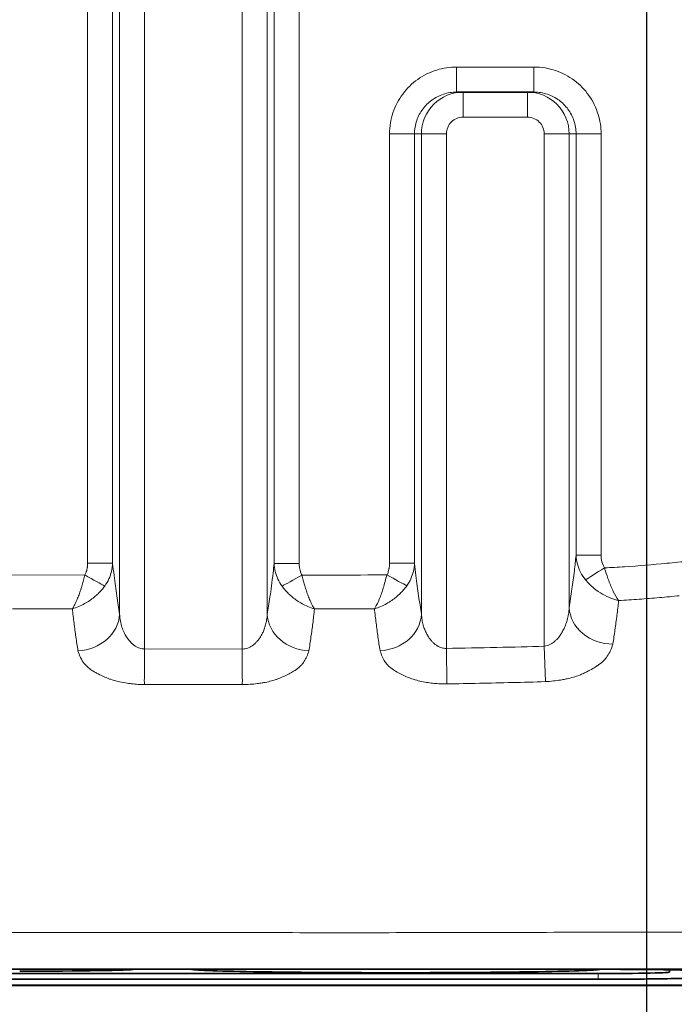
# Model space of a CAD drawing. Header units: millimetres. Extents: x 5 to 415, y 5 to 292.
# Tile 157 of 199: x 371 to 379, y 138 to 150. Entities that reach past the tile are written whole.
import ezdxf

# ---------------------------------------------------------------- set-up
doc = ezdxf.new("R2010")
doc.units = ezdxf.units.MM
doc.linetypes.add('CHAIN', pattern=[0.3543, 0.2362, -0.0295, 0.0591, -0.0295])
doc.linetypes.add('LONG_DASH_DOTTED', pattern=[0.3001, 0.2362, -0.0295, 0.0049, -0.0295])
for name, color, linetype, lineweight in [('Bemaßung (ISO)', 7, 'Continuous', 25), ('Mittelpunktmarkierung (ISO)', 7, 'LONG_DASH_DOTTED', 25), ('Sichtbar (ISO)', 7, 'Continuous', 35), ('Sichtbar schmal (ISO)', 7, 'Continuous', 18)]:
    doc.layers.add(name, color=color, linetype=linetype, lineweight=lineweight)
doc.styles.add('Notiztext (ISO)', font='isocpeur.ttf')
doc.dimstyles.new('Standard (ISO)', dxfattribs={"dimtxt": 3.5, "dimasz": 2.5, "dimexe": 2, "dimexo": 0, "dimgap": 0.762, "dimtad": 1, "dimtoh": 1, "dimdec": 8, "dimdsep": 46, "dimtxsty": 'Notiztext (ISO)', "dimcen": 0.09, "dimdle": 10, "dimclrd": 256, "dimclre": 256, "dimclrt": 256, "dimadec": 6, "dimazin": 2, "dimtfac": 0.514286, "dimtdec": 3, "dimtmove": 0, "dimatfit": 3, "dimfxl": 1, "dimtolj": 1, "dimlwd": -1, "dimlwe": -1, "dimarcsym": 0})

# ---------------------------------------------------------------- blocks, each defined once
blk = doc.blocks.new('*D10')
at = {"layer": 'Bemaßung (ISO)', "transparency": 16777216}
for p, q in [((283.693, 148.968), (283.693, 123.426)), ((378.693, 148.968), (378.693, 123.426)), ((286.193, 125.426), (376.193, 125.426))]:
    blk.add_line(p, q, dxfattribs=at)
for points in [[(286.193, 125.842), (286.193, 125.009), (283.693, 125.426)], [(376.193, 125.842), (376.193, 125.009), (378.693, 125.426)]]:
    blk.add_solid(points, dxfattribs=at)
at = {"layer": 'Defpoints', "color": 0, "transparency": 16777216}
for p in [(283.693, 148.968), (378.693, 148.968), (378.693, 125.426)]:
    blk.add_point(p, dxfattribs=at)
at = {"layer": 'Bemaßung (ISO)', "transparency": 16777216, "insert": (329.093, 129.688), "char_height": 3.5, "attachment_point": 1, "style": 'Notiztext (ISO)'}
blk.add_mtext('\\A1;95', dxfattribs=at)

msp = doc.modelspace()

# ---------------------------------------------------------------- linework, layer by layer
at = {"layer": 'Mittelpunktmarkierung (ISO)', "linetype": 'CHAIN', "ltscale": 9.257704}
msp.add_line((378.69253235, 157.299541), (378.69253235, 148.96824008), dxfattribs=at)
at = {"layer": 'Sichtbar (ISO)'}
for p, q in [((377.34698407, 149.30889054), (376.42184488, 149.30889054)), ((378.7753503, 139.25313387), (378.77544075, 139.25313966)), ((358.26780473, 138.80769203), (378.1172536, 138.80769203)), ((358.41749471, 138.75624853), (377.96758422, 138.75624854)), ((378.96753235, 138.7737046), (378.96753235, 138.80153128)), ((379.84253946, 138.61792121), (336.69253235, 138.61791885)), ((378.11727323, 138.68899759), (358.26777333, 138.68899759))]:
    msp.add_line(p, q, dxfattribs=at)
for centre, major_axis, ratio, start_param, end_param in [((371.19253235, 138.8094866), (-1.38, 0), 0.0174550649, 1.5709131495, 3.0670230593), ((377.96753207, 138.77370286), (-1.00000028, -0.00000086), 0.0174543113, 1.5708484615, 3.1416435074)]:
    msp.add_ellipse(centre, major_axis=major_axis, ratio=ratio, start_param=start_param, end_param=end_param, dxfattribs=at)
for points, knots in [([(373.24493411, 138.80769203), (373.25082381, 138.80534388), (373.26785297, 138.80300422), (373.33073249, 138.79780579), (373.38299873, 138.79496517), (373.57922965, 138.78722833), (373.76247911, 138.78263364), (374.21514828, 138.77499614), (374.48361914, 138.77194694), (375.06665449, 138.7678413), (375.38062404, 138.76677862), (376.0085084, 138.76678792), (376.32238222, 138.76785932), (376.90489598, 138.77198134), (377.1730228, 138.77503665), (377.62487315, 138.78268434), (377.80770396, 138.78728233), (378.00302434, 138.79501378), (378.05493666, 138.79784554), (378.11734369, 138.80302332), (378.13424547, 138.80535126), (378.1401195, 138.80768762)], [0.01063665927, 0.01063665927, 0.01063665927, 0.01063665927, 0.05103965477, 0.05103965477, 0.10196512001, 0.10196512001, 0.19578331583, 0.19578331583, 0.28915109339, 0.28915109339, 0.38224194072, 0.38224194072, 0.47532140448, 0.47532140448, 0.5686169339, 0.5686169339, 0.66232930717, 0.66232930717, 0.71302077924, 0.71302077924, 0.75317335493, 0.75317335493, 0.75317335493, 0.75317335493]), ([(378.1172536, 138.80769726), (378.25943886, 138.80768831), (378.40136206, 138.80722285), (378.66771117, 138.80549293), (378.79248489, 138.80422737), (379.03788987, 138.80056458), (379.12712092, 138.79826367), (379.22844764, 138.79475982), (379.26124, 138.7932088), (379.29459189, 138.79081717), (379.30307496, 138.79000878), (379.31165253, 138.78878745), (379.31382035, 138.788379), (379.31601214, 138.78776516), (379.31656604, 138.78756037), (379.317129, 138.78725303), (379.317272, 138.78715056), (379.31741917, 138.78699683), (379.317457, 138.78694558), (379.31752684, 138.7868109), (379.31752603, 138.78675496), (379.31752976, 138.78674121)], [-0.023413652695, -0.023413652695, -0.023413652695, -0.023413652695, -0.018839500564, -0.018839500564, -0.014271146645, -0.014271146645, -0.008449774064, -0.008449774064, -0.004266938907, -0.004266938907, -0.002175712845, -0.002175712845, -0.001130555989, -0.001130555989, -0.000608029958, -0.000608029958, -0.000346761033, -0.000346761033, -0.000216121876, -0.000216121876, -0.000003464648, -0.000003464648, -0.000003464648, -0.000003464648]), ([(379.31752205, 138.70994924), (379.31751906, 138.70993129), (379.31745041, 138.70975058), (379.31739546, 138.7096694), (379.31732697, 138.7095993), (379.31705862, 138.70938902), (379.31679587, 138.70924887), (379.31575794, 138.70882861), (379.31473311, 138.7085487), (379.31067448, 138.70771025), (379.30665697, 138.70715322), (379.29078879, 138.70549255), (379.27512183, 138.70439987), (379.21389569, 138.70120873), (379.15401899, 138.6991899), (378.96325116, 138.69470202), (378.83591983, 138.69305615), (378.64305524, 138.69104835), (378.54249814, 138.69029525), (378.33385419, 138.68927156), (378.22564219, 138.68900046), (378.11727323, 138.6890027)], [-0.14602476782, -0.14602476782, -0.14602476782, -0.14602476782, -0.1459092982, -0.1459092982, -0.14517873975, -0.14517873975, -0.14371767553, -0.14371767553, -0.1407955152, -0.1407955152, -0.13494985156, -0.13494985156, -0.1232523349, -0.1232523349, -0.09988359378, -0.09988359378, -0.06501873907, -0.06501873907, -0.03251424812, -0.03251424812, -0.0000035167, -0.0000035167, -0.0000035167, -0.0000035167]), ([(331.19253342, 138.61267006), (339.30086681, 138.61266948), (347.40920021, 138.61267296), (363.62586693, 138.61268002), (371.73420026, 138.61267461), (379.84253359, 138.61268686)], [-4.8650107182, -4.8650107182, -4.8650107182, -4.8650107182, -2.4325106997, -2.4325106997, -0.0000107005, -0.0000107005, -0.0000107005, -0.0000107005])]:
    msp.add_open_spline(points, degree=3, knots=knots, dxfattribs=at)
at = {"layer": 'Sichtbar schmal (ISO)'}
for p, q in [((372.68637056, 163.6242792), (372.68637056, 142.64242968)), ((373.85655724, 163.62427936), (373.85655705, 142.64170685)), ((372.38751186, 163.20860142), (372.38751212, 143.05832715)), ((374.1554157, 143.05666237), (374.15541594, 163.20860289)), ((372.00583868, 143.66896068), (372.00583926, 162.62695444)), ((372.30469681, 143.66896068), (372.30469681, 162.62695349)), ((374.23823099, 162.62695469), (374.23823099, 143.66687505)), ((374.53708937, 162.62695453), (374.53708945, 143.66687503)), ((377.34698408, 149.60889052), (376.42184486, 149.60889052)), ((376.42184486, 149.30889054), (376.42184486, 149.60889052)), ((377.34698408, 149.60889052), (377.34698408, 149.30889054)), ((376.5000851, 149.30889054), (376.5000851, 149.00889054)), ((377.26874384, 149.00889054), (377.26874384, 149.30889054)), ((377.26874384, 149.00889054), (376.5000851, 149.00889054)), ((375.61878911, 148.80889054), (375.61878917, 143.66907815)), ((375.61878911, 148.80889054), (375.9176474, 148.80889054)), ((376.00046267, 148.80889055), (375.9176474, 148.80889054)), ((375.9176474, 148.80889054), (375.9176474, 143.6690779)), ((376.29932113, 148.80889056), (376.00046267, 148.80889056)), ((376.00046267, 148.80889055), (376.0004627, 143.05868335)), ((376.29932113, 148.80889056), (376.29932113, 142.6493856)), ((377.76836622, 148.80889054), (377.46950793, 148.80889054)), ((377.46950834, 142.67575844), (377.46950793, 148.80889054)), ((377.76836621, 143.13488661), (377.76836622, 148.80889054)), ((377.85118154, 148.80889054), (377.76836622, 148.80889054)), ((377.85118149, 143.76719524), (377.85118154, 148.80889054)), ((377.85118154, 148.80889054), (378.15003967, 148.80889054)), ((378.15003402, 143.76719485), (378.15003967, 148.80889054)), ((378.15003402, 143.76719487), (377.85118149, 143.76719487)), ((372.30469681, 143.66896099), (372.00583868, 143.66896099)), ((374.53708945, 143.66687503), (374.238231, 143.66687503)), ((375.9176474, 143.66907815), (375.61878917, 143.66907815)), ((370.95851338, 143.52732349), (371.97158891, 143.52823202)), ((371.10784461, 143.122525), (371.82291903, 143.1232169)), ((373.85655705, 142.64170677), (372.68637056, 142.64242968)), ((376.30508395, 142.22356956), (376.29932114, 142.6493856)), ((377.4833821, 142.25107333), (377.46950788, 142.67575844)), ((372.6871883, 142.21621471), (373.85613115, 142.21551578)), ((378.11736108, 138.75644569), (378.11727321, 138.68901304))]:
    msp.add_line(p, q, dxfattribs=at)
for centre, major_axis, ratio, start_param, end_param in [((376.50000768, 148.80897057), (-0.04453523, -0.49793535), 0.9992378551, 3.2307078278, 4.8016838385), ((377.26883123, 148.80897423), (0.04747765, -0.49766022), 0.9992232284, 1.4755884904, 3.0465802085), ((376.50007351, 148.80890336), (-0.2007451, -0.00171771), 0.9961877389, 4.7038074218, 6.2746601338), ((377.26875546, 148.80890032), (-0.20074627, 0.00158345), 0.9962025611, 3.1494614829, 4.7203045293), ((378.35702333, 143.79069651), (-0.04476593, -0.26406989), 0.7652919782, 4.9297762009, 5.5733463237), ((378.19131219, 143.61281996), (-0.25419632, -0.15932428), 0.0003328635, 0.4647289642, 1.5707957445), ((371.97156377, 143.52819033), (-0.26256045, 0.14512756), 0.0001621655, 3.5694013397, 4.7123796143), ((374.57115576, 143.52650757), (-0.26243404, -0.1453555), 0.0012732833, 0.4277030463, 1.5708019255), ((375.58503213, 143.52926252), (-0.26326143, 0.14385205), 0.0003061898, 3.5669276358, 4.7124022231), ((378.26646359, 143.13488611), (-0.49434274, 0.07500167), 0.8638124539, 0.1738653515, 1.7502177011), ((371.88941477, 143.0583275), (0.49392539, 0.07770269), 0.8714008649, 4.5768233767, 6.1045753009), ((374.65351311, 143.05666255), (-0.49391547, 0.07776572), 0.8715734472, 0.178720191, 1.7069210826), ((375.50236538, 143.0586838), (0.4939195, 0.07774015), 0.8715011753, 4.581180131, 6.1045088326), ((376.70745637, 142.68623965), (-1.43912241, -0.02834206), 0.0208769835, 1.2828389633, 2.1284263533)]:
    msp.add_ellipse(centre, major_axis=major_axis, ratio=ratio, start_param=start_param, end_param=end_param, dxfattribs=at)
for points in [[(376.42184487, 149.60889052), (376.34027129, 149.60887076), (376.183259, 149.58660205), (375.94738149, 149.47076925), (375.76733528, 149.29472893), (375.64707784, 149.06609322), (375.61881061, 148.8982904), (375.61878911, 148.80889054)], [(378.15003967, 148.80889054), (378.15002039, 148.88820676), (378.1289686, 149.04180324), (378.01425943, 149.27746008), (377.83913908, 149.45750699), (377.61023931, 149.57925891), (377.43883348, 149.60886844), (377.34698408, 149.60889052)], [(374.72050589, 143.12117219), (374.95966424, 143.12128907), (375.19887055, 143.12190548), (375.43808098, 143.12349878)]]:
    msp.add_open_spline(points, degree=3, dxfattribs=at)
for points, knots in [([(375.9176474, 148.80889054), (375.91765741, 148.86331034), (375.93532052, 148.9695061), (376.00904799, 149.10929357), (376.1198479, 149.21911937), (376.26109955, 149.29175006), (376.36798398, 149.3088801), (376.42184488, 149.30889054)], [0, 0, 0, 0, 0.2080087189, 0.4034530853, 0.595151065, 0.794872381, 1, 1, 1, 1]), ([(377.34698407, 149.30889054), (377.40201429, 149.30888045), (377.50939943, 149.29127936), (377.65071291, 149.2177356), (377.76134967, 149.10742267), (377.83407723, 148.96749815), (377.85117124, 148.86193132), (377.85118154, 148.80889054)], [0, 0, 0, 0, 0.2095917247, 0.4065410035, 0.5987045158, 0.7972722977, 1, 1, 1, 1]), ([(377.85118147, 143.76719553), (377.84446517, 143.70203153), (377.83746658, 143.63987175), (377.83025034, 143.58014703), (377.82100745, 143.50364887), (377.81140748, 143.43114558), (377.80157981, 143.36098991), (377.79073664, 143.2835849), (377.77961628, 143.20903775), (377.7683662, 143.13488696)], [0.00000032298, 0.00000032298, 0.00000032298, 0.00000032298, 0.2707062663, 0.2707062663, 0.2707062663, 0.61743884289, 0.61743884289, 0.61743884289, 1, 1, 1, 1]), ([(377.85118151, 143.76719532), (377.85243708, 143.72999351), (377.85815436, 143.69298652), (377.86725472, 143.65872711), (377.87635511, 143.62446756), (377.88842047, 143.59290354), (377.9044069, 143.56150702), (377.92039334, 143.53011049), (377.94062911, 143.49902861), (377.96409893, 143.47035521)], [0.00000131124, 0.00000131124, 0.00000131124, 0.00000131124, 0.33333333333, 0.33333333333, 0.33333333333, 0.66666666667, 0.66666666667, 0.66666666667, 1, 1, 1, 1]), ([(379.20388637, 143.69358083), (379.11453779, 143.68468692), (379.02507826, 143.67651009), (378.93563386, 143.66836522), (378.76746413, 143.65305156), (378.59934793, 143.63785085), (378.43066143, 143.626312), (378.35104148, 143.62086566), (378.27102982, 143.61773831), (378.19136508, 143.61273525)], [0, 0, 0, 0, 0.2654213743, 0.2654213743, 0.2654213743, 0.7644559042, 0.7644559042, 0.7644559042, 1, 1, 1, 1]), ([(371.97158891, 143.52823202), (371.97761317, 143.53912877), (371.98314567, 143.55073551), (371.98788912, 143.56353992), (371.98850955, 143.56521471), (371.98911598, 143.56690984), (371.9897074, 143.56862638), (371.99286433, 143.57778917), (371.99562271, 143.58756213), (371.99790562, 143.59766935), (371.99932015, 143.60393196), (372.00055401, 143.61032216), (372.00160784, 143.61677068), (372.00234061, 143.62125458), (372.00298073, 143.62576731), (372.00352721, 143.63031628), (372.00478221, 143.64076321), (372.00554731, 143.65140203), (372.00577082, 143.66232449), (372.00581585, 143.66452475), (372.0058387, 143.66673649), (372.00583868, 143.66896037)], [0, 0, 0, 0, 0.2947772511, 0.2947772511, 0.2947772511, 0.3333333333, 0.3333333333, 0.3333333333, 0.5391432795, 0.5391432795, 0.5391432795, 0.6666666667, 0.6666666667, 0.6666666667, 0.7553384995, 0.7553384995, 0.7553384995, 0.9589780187, 0.9589780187, 0.9589780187, 1, 1, 1, 1]), ([(372.21047055, 143.39616015), (372.23023523, 143.42351303), (372.24709348, 143.45258418), (372.26037979, 143.48157724), (372.27366611, 143.51057029), (372.28365585, 143.53937436), (372.29121761, 143.57052223), (372.29877936, 143.60167011), (372.30357266, 143.63520057), (372.30469681, 143.66896052)], [0, 0, 0, 0, 0.3333333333, 0.3333333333, 0.3333333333, 0.6666666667, 0.6666666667, 0.6666666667, 1, 1, 1, 1]), ([(372.38751211, 143.05832701), (372.37607805, 143.13100942), (372.36477451, 143.20401025), (372.35375578, 143.2799929), (372.34270439, 143.35620074), (372.3319395, 143.43540809), (372.32164798, 143.52005035), (372.315835, 143.56785898), (372.31017304, 143.61740153), (372.30469681, 143.66896052)], [0, 0, 0, 0, 0.3891854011, 0.3891854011, 0.3891854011, 0.7795242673, 0.7795242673, 0.7795242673, 1, 1, 1, 1]), ([(374.238231, 143.66687506), (374.23404969, 143.62751986), (374.22975998, 143.5893405), (374.22537668, 143.55221634), (374.21904186, 143.49856383), (374.21251159, 143.44711528), (374.20583338, 143.39732629), (374.19987709, 143.35291953), (374.19380312, 143.30983292), (374.18764217, 143.26763091), (374.18211533, 143.22977255), (374.1765185, 143.19262607), (374.17087149, 143.15586659), (374.16575599, 143.12256704), (374.16059932, 143.08958507), (374.1554157, 143.05666251)], [0.00000001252, 0.00000001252, 0.00000001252, 0.00000001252, 0.16840661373, 0.16840661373, 0.16840661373, 0.41179097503, 0.41179097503, 0.41179097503, 0.62886527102, 0.62886527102, 0.62886527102, 0.8235970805, 0.8235970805, 0.8235970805, 1, 1, 1, 1]), ([(374.238231, 143.66687505), (374.23934676, 143.63334517), (374.24407177, 143.59998166), (374.25163604, 143.56874098), (374.25920032, 143.53750029), (374.26930979, 143.50834936), (374.28265862, 143.47925886), (374.29600746, 143.45016837), (374.31283558, 143.42123469), (374.33243819, 143.3941069)], [0.00000005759, 0.00000005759, 0.00000005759, 0.00000005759, 0.33333333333, 0.33333333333, 0.33333333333, 0.66666666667, 0.66666666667, 0.66666666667, 1, 1, 1, 1]), ([(374.57134231, 143.52617423), (374.56473884, 143.53811645), (374.55904094, 143.55089254), (374.55416623, 143.56462306), (374.55384138, 143.56553806), (374.55352026, 143.56645734), (374.55320286, 143.56738098), (374.54946758, 143.57825087), (374.54623557, 143.58970944), (374.54369222, 143.60162761), (374.54277641, 143.60591907), (374.54194965, 143.61026936), (374.5412194, 143.61467006), (374.54001859, 143.62190654), (374.53908329, 143.62928488), (374.5384074, 143.63681175), (374.53753077, 143.64657415), (374.53708946, 143.65658647), (374.53708945, 143.66687503)], [0, 0, 0, 0, 0.31250790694, 0.31250790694, 0.31250790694, 0.33333333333, 0.33333333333, 0.33333333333, 0.57841755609, 0.57841755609, 0.57841755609, 0.66666666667, 0.66666666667, 0.66666666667, 0.8117829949, 0.8117829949, 0.8117829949, 0.9999999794, 0.9999999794, 0.9999999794, 0.9999999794]), ([(375.58507245, 143.52934516), (375.59101875, 143.53176819), (375.59556195, 143.53503247), (375.59782915, 143.54023474), (375.60009635, 143.54543701), (375.6000871, 143.55257762), (375.60042681, 143.5583628), (375.6005593, 143.560619), (375.60074152, 143.56266843), (375.60098755, 143.56459602), (375.60137236, 143.56761099), (375.6019148, 143.5703278), (375.60263217, 143.57306585), (375.60380818, 143.57755443), (375.60547049, 143.58210231), (375.60728214, 143.58737144), (375.60844542, 143.5907548), (375.6096668, 143.59443406), (375.61083643, 143.59855132), (375.61148833, 143.60084613), (375.61212369, 143.60327687), (375.61271946, 143.60586635), (375.61438415, 143.61310175), (375.61575252, 143.62158219), (375.61677018, 143.63203651), (375.61763664, 143.64093755), (375.61824846, 143.65127218), (375.61861795, 143.66288305), (375.61868243, 143.6649092), (375.61873949, 143.66697443), (375.61878917, 143.66907815)], [0, 0, 0, 0, 0.14285714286, 0.14285714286, 0.14285714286, 0.28571428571, 0.28571428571, 0.28571428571, 0.3414281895, 0.3414281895, 0.3414281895, 0.42857142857, 0.42857142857, 0.42857142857, 0.57142857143, 0.57142857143, 0.57142857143, 0.66315860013, 0.66315860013, 0.66315860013, 0.71428571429, 0.71428571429, 0.71428571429, 0.85714285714, 0.85714285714, 0.85714285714, 0.97877461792, 0.97877461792, 0.97877461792, 0.99999997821, 0.99999997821, 0.99999997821, 0.99999997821]), ([(375.82485515, 143.39826094), (375.84431464, 143.4254679), (375.86091216, 143.45435517), (375.87399711, 143.48315614), (375.88708206, 143.51195711), (375.8969235, 143.54056461), (375.90436898, 143.57146886), (375.91181446, 143.6023731), (375.91653293, 143.6356114), (375.9176474, 143.66907764)], [0, 0, 0, 0, 0.3333333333, 0.3333333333, 0.3333333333, 0.6666666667, 0.6666666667, 0.6666666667, 1, 1, 1, 1]), ([(376.0004627, 143.05868325), (375.98902917, 143.13132679), (375.97772621, 143.20428953), (375.96670803, 143.28023526), (375.95565721, 143.35640601), (375.94489286, 143.43557746), (375.93460185, 143.52018507), (375.92878769, 143.56798619), (375.92312463, 143.61752252), (375.9176474, 143.66907764)], [0, 0, 0, 0, 0.3891639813, 0.3891639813, 0.3891639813, 0.779480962, 0.779480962, 0.779480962, 1, 1, 1, 1]), ([(378.36019624, 143.22108419), (378.33770128, 143.25239608), (378.3162085, 143.29166921), (378.29649576, 143.33220764), (378.27678302, 143.37274608), (378.25890862, 143.41366094), (378.24149515, 143.46048081), (378.22817854, 143.49628538), (378.21512204, 143.53568081), (378.20267229, 143.57571456), (378.19884212, 143.58803097), (378.19506962, 143.60040215), (378.19136508, 143.61273525)], [0.00000000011, 0.00000000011, 0.00000000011, 0.00000000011, 0.33333333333, 0.33333333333, 0.33333333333, 0.66666666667, 0.66666666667, 0.66666666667, 0.92157676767, 0.92157676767, 0.92157676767, 1, 1, 1, 1]), ([(371.97158891, 143.52823202), (371.9666891, 143.50737948), (371.96159162, 143.48671096), (371.95637158, 143.46646001), (371.95123377, 143.44652808), (371.94597723, 143.42700348), (371.9405988, 143.40811101), (371.93690509, 143.39513634), (371.93315358, 143.38246117), (371.92933219, 143.3701607), (371.92723595, 143.3634132), (371.92511761, 143.35678089), (371.92297921, 143.35024745), (371.9163499, 143.32999301), (371.90953374, 143.31067711), (371.90249617, 143.29188764), (371.89551745, 143.27325529), (371.88831986, 143.25513678), (371.88076341, 143.23731409), (371.88023057, 143.23605731), (371.87969636, 143.23480222), (371.87916077, 143.23354895), (371.87075292, 143.21387477), (371.8620084, 143.19465012), (371.85288091, 143.17644593), (371.84334737, 143.1574319), (371.83324154, 143.13946076), (371.82291902, 143.12322302)], [0, 0, 0, 0, 0.1253042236, 0.1253042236, 0.1253042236, 0.2486344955, 0.2486344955, 0.2486344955, 0.3333333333, 0.3333333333, 0.3333333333, 0.3797954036, 0.3797954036, 0.3797954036, 0.5238332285, 0.5238332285, 0.5238332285, 0.6666666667, 0.6666666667, 0.6666666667, 0.6767386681, 0.6767386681, 0.6767386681, 0.8348524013, 0.8348524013, 0.8348524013, 1, 1, 1, 1]), ([(374.57134231, 143.52617423), (374.6301656, 143.52614138), (374.92133544, 143.52640327), (375.25924014, 143.52748116), (375.53823646, 143.52896419), (375.58507245, 143.52934516)], [0, 0, 0, 0, 0.1739930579, 0.8613226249, 1, 1, 1, 1]), ([(374.72050589, 143.12117219), (374.70994467, 143.1374557), (374.69981036, 143.15558592), (374.69002266, 143.17502583), (374.6802007, 143.1945338), (374.67075734, 143.21532591), (374.66183564, 143.23640885), (374.65409919, 143.25469091), (374.64675542, 143.27317009), (374.63965528, 143.2921209), (374.63257222, 143.31102612), (374.62573088, 143.33040689), (374.6190996, 143.35074865), (374.61707357, 143.35696358), (374.61506778, 143.36326941), (374.61308428, 143.36968237), (374.60914229, 143.3824274), (374.6052749, 143.39558555), (374.60147829, 143.40903573), (374.59616169, 143.42787074), (374.5909846, 143.44727576), (374.58595416, 143.46691141), (374.58092276, 143.48655076), (374.57603972, 143.50641745), (374.57134231, 143.52617423)], [0, 0, 0, 0, 0.1663753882, 0.1663753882, 0.1663753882, 0.3333333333, 0.3333333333, 0.3333333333, 0.4781107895, 0.4781107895, 0.4781107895, 0.6225399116, 0.6225399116, 0.6225399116, 0.6666666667, 0.6666666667, 0.6666666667, 0.754363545, 0.754363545, 0.754363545, 0.8771702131, 0.8771702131, 0.8771702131, 1, 1, 1, 1]), ([(375.58507245, 143.52934516), (375.57263803, 143.4756248), (375.55894317, 143.42109744), (375.54424118, 143.3725946), (375.52953919, 143.32409177), (375.5138324, 143.28132749), (375.49624016, 143.23914086), (375.48118266, 143.2030326), (375.46474024, 143.16792158), (375.4470843, 143.13812211), (375.44411215, 143.13310575), (375.44110566, 143.12823515), (375.43808098, 143.12349878)], [0, 0, 0, 0, 0.3333333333, 0.3333333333, 0.3333333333, 0.6666666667, 0.6666666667, 0.6666666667, 0.9519724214, 0.9519724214, 0.9519724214, 1, 1, 1, 1]), ([(378.36019626, 143.2210839), (378.33074968, 143.22819778), (378.29961633, 143.23790717), (378.267369, 143.25076457), (378.23512168, 143.26362198), (378.20175467, 143.27958349), (378.16744297, 143.29947241), (378.13313126, 143.31936133), (378.09789815, 143.34321507), (378.06331065, 143.37163163), (378.02872314, 143.4000482), (377.99479673, 143.43305111), (377.96409893, 143.47035521)], [0, 0, 0, 0, 0.25, 0.25, 0.25, 0.5, 0.5, 0.5, 0.75, 0.75, 0.75, 1, 1, 1, 1]), ([(371.82293717, 143.12322834), (371.84876125, 143.13079764), (371.87465711, 143.1400527), (371.90028866, 143.15098), (371.92361289, 143.16092362), (371.94671776, 143.17225096), (371.96937358, 143.18485626), (371.99010363, 143.19639009), (372.01045821, 143.20899309), (372.03027556, 143.22257996), (372.04858043, 143.23512986), (372.06642668, 143.24851947), (372.08367282, 143.26266687), (372.0997761, 143.27587676), (372.11535615, 143.28974738), (372.13029376, 143.30420154), (372.1447965, 143.3182349), (372.15869349, 143.33281844), (372.17187157, 143.34786892), (372.18555869, 143.36350078), (372.19846962, 143.37963681), (372.21047055, 143.39616015)], [0.00004144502, 0.00004144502, 0.00004144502, 0.00004144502, 0.17698853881, 0.17698853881, 0.17698853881, 0.33800705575, 0.33800705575, 0.33800705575, 0.48533875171, 0.48533875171, 0.48533875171, 0.62142589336, 0.62142589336, 0.62142589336, 0.74849491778, 0.74849491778, 0.74849491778, 0.87186469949, 0.87186469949, 0.87186469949, 1, 1, 1, 1]), ([(374.33244152, 143.39410146), (374.3324699, 143.3940624), (374.34398691, 143.37820767), (374.36863834, 143.34728722), (374.41043426, 143.30309584), (374.45763007, 143.26075518), (374.51165005, 143.21993712), (374.57353888, 143.18137332), (374.64403738, 143.14665625), (374.69411082, 143.12873449), (374.72050589, 143.12117219)], [0, 0, 0, 0, 0.00018771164, 0.12294501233, 0.244977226, 0.3725177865, 0.50880478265, 0.65746504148, 0.8206605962, 0.99984660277, 0.99984660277, 0.99984660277, 0.99984660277]), ([(375.43808098, 143.12349878), (375.4381276, 143.1234504), (375.46402762, 143.13111342), (375.513419, 143.14900359), (375.58298228, 143.18346883), (375.6442737, 143.22177044), (375.69797828, 143.26241901), (375.74522644, 143.30485466), (375.78770067, 143.34983062), (375.81292396, 143.38166379), (375.82485507, 143.39826107)], [0.00008677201, 0.00008677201, 0.00008677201, 0.00008677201, 0.00011051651, 0.17705106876, 0.33800051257, 0.48529531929, 0.6213805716, 0.74843804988, 0.8718111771, 0.99998410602, 0.99998410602, 0.99998410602, 0.99998410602]), ([(378.36019649, 143.22108043), (378.35392597, 143.16108787), (378.34712993, 143.10210175), (378.33988069, 143.04405998), (378.33263145, 142.9860182), (378.3249296, 142.92891201), (378.31676059, 142.87203143), (378.30859158, 142.81515085), (378.29995512, 142.75850063), (378.29093678, 142.70133676)], [0, 0, 0, 0, 0.3333333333, 0.3333333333, 0.3333333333, 0.6666666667, 0.6666666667, 0.6666666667, 1, 1, 1, 1]), ([(379.08541802, 143.28023476), (379.00700385, 143.27207552), (378.92785563, 143.2644634), (378.84797877, 143.25749048), (378.76810192, 143.25051757), (378.68749648, 143.24418353), (378.6061947, 143.23815585), (378.52489292, 143.23212817), (378.44289479, 143.22640717), (378.36019649, 143.22108043)], [0, 0, 0, 0, 0.3333333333, 0.3333333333, 0.3333333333, 0.6666666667, 0.6666666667, 0.6666666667, 1, 1, 1, 1]), ([(371.88974934, 142.62136788), (371.88117202, 142.67687506), (371.87291976, 142.73174172), (371.86512416, 142.78642488), (371.85732857, 142.84110803), (371.84998966, 142.89557505), (371.84296016, 142.95143822), (371.83593153, 143.0072945), (371.82921219, 143.06458066), (371.82292134, 143.12320007)], [0, 0, 0, 0, 0.33333333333, 0.33333333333, 0.33333333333, 0.66666666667, 0.66666666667, 0.66666666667, 0.99995896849, 0.99995896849, 0.99995896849, 0.99995896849]), ([(374.72050589, 143.12117219), (374.71404062, 143.06134112), (374.70716074, 143.00335753), (374.70016473, 142.94808217), (374.69316769, 142.89279864), (374.6860545, 142.84011328), (374.67830217, 142.78591847), (374.67054985, 142.73172367), (374.66215842, 142.67613094), (374.65338824, 142.61960802)], [0.00004925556, 0.00004925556, 0.00004925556, 0.00004925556, 0.33333333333, 0.33333333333, 0.33333333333, 0.66666666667, 0.66666666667, 0.66666666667, 1, 1, 1, 1]), ([(375.50491284, 142.62176139), (375.49635558, 142.67725392), (375.48811572, 142.73210966), (375.48033087, 142.78676785), (375.47254602, 142.84142605), (375.46521638, 142.89585232), (375.45817639, 142.95171638), (375.45113744, 143.00757218), (375.44438781, 143.06490444), (375.43808098, 143.12349878)], [0, 0, 0, 0, 0.33333333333, 0.33333333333, 0.33333333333, 0.66666666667, 0.66666666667, 0.66666666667, 0.99995068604, 0.99995068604, 0.99995068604, 0.99995068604]), ([(377.76836624, 143.13488626), (377.76689493, 143.10903245), (377.76399377, 143.08315325), (377.75964835, 143.05747818), (377.75571056, 143.03421158), (377.75058676, 143.01111261), (377.74427557, 142.988353), (377.73852674, 142.96762142), (377.73179271, 142.94717143), (377.72408159, 142.9271824), (377.71703529, 142.90891672), (377.70917312, 142.89103595), (377.70050933, 142.87371116), (377.69259823, 142.85789149), (377.68401874, 142.8425354), (377.67479063, 142.82780413), (377.66640176, 142.81441257), (377.65747687, 142.80153735), (377.6480408, 142.78932217), (377.63944347, 142.77819275), (377.63042179, 142.76761125), (377.62100515, 142.75770078), (377.61226813, 142.74850557), (377.60319111, 142.73988803), (377.5938088, 142.73195369), (377.58485255, 142.72437965), (377.57561811, 142.71742816), (377.56614706, 142.71119145), (377.55676362, 142.70501244), (377.54714793, 142.69953503), (377.53735427, 142.6948415), (377.52697173, 142.68986576), (377.51638916, 142.68577099), (377.50568012, 142.68263453), (377.49373042, 142.67913471), (377.48162323, 142.67682809), (377.46950807, 142.67575844)], [0, 0, 0, 0, 0.1245451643, 0.1245451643, 0.1245451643, 0.237407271, 0.237407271, 0.237407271, 0.3402126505, 0.3402126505, 0.3402126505, 0.4341547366, 0.4341547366, 0.4341547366, 0.5199354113, 0.5199354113, 0.5199354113, 0.5979149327, 0.5979149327, 0.5979149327, 0.6689631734, 0.6689631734, 0.6689631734, 0.7348837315, 0.7348837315, 0.7348837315, 0.7978107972, 0.7978107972, 0.7978107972, 0.8601556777, 0.8601556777, 0.8601556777, 0.9262493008, 0.9262493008, 0.9262493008, 1, 1, 1, 1]), ([(372.68637056, 142.64242958), (372.67669995, 142.64242534), (372.65719899, 142.64396234), (372.62744973, 142.65107872), (372.59667239, 142.66369413), (372.56466608, 142.68291026), (372.53202882, 142.70961343), (372.4995547, 142.74457078), (372.46826277, 142.78838797), (372.43940248, 142.84157511), (372.41454416, 142.90457543), (372.39569417, 142.97770008), (372.3891565, 143.03046342), (372.38751213, 143.0583273)], [0, 0, 0, 0, 0.05966844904, 0.12023696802, 0.18602494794, 0.25766087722, 0.33604234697, 0.42181532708, 0.5158914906, 0.6193738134, 0.7335381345, 0.85992004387, 0.99999961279, 0.99999961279, 0.99999961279, 0.99999961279]), ([(374.15541568, 143.05666218), (374.15411284, 143.03460019), (374.14947174, 142.99257397), (374.13676154, 142.93340773), (374.12003523, 142.88093815), (374.10045752, 142.83491926), (374.07897043, 142.79499666), (374.05616104, 142.76056089), (374.03222535, 142.73088135), (374.00710142, 142.70538381), (373.98071169, 142.68386082), (373.95300762, 142.66635716), (373.92354041, 142.65289385), (373.89128159, 142.64380384), (373.86852458, 142.64165947), (373.85655705, 142.64170702)], [0, 0, 0, 0, 0.11096739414, 0.21221329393, 0.305004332, 0.38984974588, 0.46741123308, 0.53897217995, 0.6062598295, 0.67101105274, 0.73448907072, 0.79710837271, 0.85978690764, 0.92617180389, 0.99999986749, 0.99999986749, 0.99999986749, 0.99999986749]), ([(376.29932104, 142.64938801), (376.28972373, 142.64904177), (376.28011304, 142.6494664), (376.27056285, 142.6506534), (376.26114078, 142.65182447), (376.25177762, 142.6537376), (376.24252939, 142.65636074), (376.23289584, 142.65909317), (376.22338702, 142.66259602), (376.21406232, 142.66681178), (376.20441227, 142.67117463), (376.19495942, 142.676301), (376.18575677, 142.68211107), (376.1762815, 142.68809325), (376.16707148, 142.69480024), (376.15817139, 142.7021372), (376.14906274, 142.7096461), (376.14027873, 142.71781484), (376.13185398, 142.72654261), (376.12316225, 142.73554697), (376.11485292, 142.74514634), (376.10695229, 142.75523777), (376.09859325, 142.76591471), (376.09069169, 142.77714246), (376.08326806, 142.78881282), (376.07520439, 142.80148934), (376.06770459, 142.81468807), (376.0607844, 142.82829073), (376.05314261, 142.84331181), (376.0462076, 142.85882544), (376.0399896, 142.87470154), (376.03311704, 142.89224888), (376.0271204, 142.91023902), (376.02200141, 142.92853123), (376.01636663, 142.94866658), (376.01179528, 142.96916793), (376.00827526, 142.98990078), (376.00441996, 143.0126084), (376.00182581, 143.03559372), (376.00046272, 143.05868344)], [0.00000021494, 0.00000021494, 0.00000021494, 0.00000021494, 0.05941246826, 0.05941246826, 0.05941246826, 0.11802763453, 0.11802763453, 0.11802763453, 0.179084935, 0.179084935, 0.179084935, 0.2422725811, 0.2422725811, 0.2422725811, 0.30733202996, 0.30733202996, 0.30733202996, 0.37391606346, 0.37391606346, 0.37391606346, 0.44261019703, 0.44261019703, 0.44261019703, 0.51529004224, 0.51529004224, 0.51529004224, 0.59423604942, 0.59423604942, 0.59423604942, 0.68141412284, 0.68141412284, 0.68141412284, 0.77776929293, 0.77776929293, 0.77776929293, 0.8838333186, 0.8838333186, 0.8838333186, 0.999999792, 0.999999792, 0.999999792, 0.999999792]), ([(372.6871883, 142.21621732), (372.68112035, 142.24517001), (372.68478268, 142.2826178), (372.6861923, 142.32635316), (372.68760192, 142.37008853), (372.68675879, 142.42003669), (372.6864442, 142.47368868), (372.68612961, 142.52734064), (372.68634358, 142.58470618), (372.68637056, 142.64242958)], [0, 0, 0, 0, 0.33333333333, 0.33333333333, 0.33333333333, 0.66666666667, 0.66666666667, 0.66666666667, 0.99999982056, 0.99999982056, 0.99999982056, 0.99999982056]), ([(373.85613115, 142.21551474), (373.85795228, 142.24451949), (373.85680411, 142.28170378), (373.85633969, 142.32594921), (373.85623759, 142.33567611), (373.85617133, 142.34574699), (373.85612996, 142.35612003), (373.85598315, 142.39293155), (373.85612949, 142.43360152), (373.85625253, 142.47567388), (373.85630527, 142.49371062), (373.85635121, 142.51200263), (373.85639079, 142.53045337), (373.85646954, 142.5671683), (373.8565232, 142.6045195), (373.85655705, 142.64170677)], [0, 0, 0, 0, 0.3333333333, 0.3333333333, 0.3333333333, 0.4066132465, 0.4066132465, 0.4066132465, 0.6666666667, 0.6666666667, 0.6666666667, 0.7781535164, 0.7781535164, 0.7781535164, 1, 1, 1, 1]), ([(377.4833821, 142.25107333), (377.51662378, 142.25299873), (377.5490206, 142.25570428), (377.58025956, 142.25912382), (377.60971572, 142.2623482), (377.63814331, 142.26620878), (377.66535079, 142.27057286), (377.68492679, 142.27371285), (377.7038685, 142.27711392), (377.72210944, 142.28071975), (377.72937088, 142.28215517), (377.73650528, 142.28363654), (377.74353418, 142.28516405), (377.76975515, 142.29086236), (377.79454004, 142.29717799), (377.81889042, 142.30434888), (377.8435353, 142.3116065), (377.86774612, 142.31974919), (377.89214273, 142.32928869), (377.89989638, 142.3323205), (377.90766413, 142.3354947), (377.91545478, 142.33883184), (377.93126921, 142.34560598), (377.94744203, 142.35294242), (377.96349507, 142.36069272), (377.98789477, 142.37247274), (378.01198335, 142.38521798), (378.0346565, 142.39819074), (378.0565069, 142.41069275), (378.07705074, 142.42339598), (378.09587995, 142.43552764), (378.09925417, 142.43770165), (378.10255041, 142.43986277), (378.10577643, 142.44201456), (378.13138853, 142.45909812), (378.15278931, 142.47554737), (378.17232136, 142.49359654), (378.18767586, 142.50778532), (378.20183705, 142.52298151), (378.21474309, 142.54042127), (378.2180863, 142.5449389), (378.22138112, 142.54960883), (378.22461941, 142.55442124), (378.23850529, 142.57505694), (378.25131871, 142.59828954), (378.26264083, 142.62354086), (378.27347065, 142.64769421), (378.28296056, 142.67368465), (378.29093678, 142.70133676)], [0, 0, 0, 0, 0.076295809, 0.076295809, 0.076295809, 0.1482374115, 0.1482374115, 0.1482374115, 0.2, 0.2, 0.2, 0.2206059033, 0.2206059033, 0.2206059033, 0.2974751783, 0.2974751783, 0.2974751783, 0.3752741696, 0.3752741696, 0.3752741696, 0.4, 0.4, 0.4, 0.4501915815, 0.4501915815, 0.4501915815, 0.5264799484, 0.5264799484, 0.5264799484, 0.6, 0.6, 0.6, 0.6131748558, 0.6131748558, 0.6131748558, 0.7177732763, 0.7177732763, 0.7177732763, 0.8, 0.8, 0.8, 0.8213001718, 0.8213001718, 0.8213001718, 0.912635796, 0.912635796, 0.912635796, 1, 1, 1, 1]), ([(371.88974934, 142.62136788), (371.89883089, 142.59151175), (371.90970172, 142.56378602), (371.92204659, 142.53852734), (371.93465026, 142.5127391), (371.94882206, 142.48954609), (371.96366249, 142.46981151), (371.98324646, 142.44376903), (372.00506988, 142.42381743), (372.03132977, 142.40441004), (372.04445992, 142.39470621), (372.05882637, 142.38515001), (372.07543609, 142.37522365), (372.08662511, 142.36853683), (372.09855266, 142.36160304), (372.11115274, 142.35460439), (372.13644358, 142.34055674), (372.16452972, 142.32627828), (372.19390496, 142.31308119), (372.21506945, 142.30357284), (372.2368719, 142.29462189), (372.25828077, 142.28654935), (372.26502321, 142.28400701), (372.27176771, 142.28156849), (372.27851413, 142.27922518), (372.30723586, 142.26924895), (372.33592417, 142.26098553), (372.3649402, 142.2539046), (372.3957506, 142.24638579), (372.42694175, 142.24018179), (372.4595893, 142.23501307), (372.48315667, 142.23128191), (372.50735226, 142.22802616), (372.53214061, 142.22531757), (372.55728393, 142.2225702), (372.58303827, 142.22038506), (372.60934412, 142.21884333), (372.6348121, 142.2173507), (372.66079963, 142.21646144), (372.6871883, 142.21621307)], [0, 0, 0, 0, 0.0989626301, 0.0989626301, 0.0989626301, 0.2, 0.2, 0.2, 0.3333326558, 0.3333326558, 0.3333326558, 0.4, 0.4, 0.4, 0.4449099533, 0.4449099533, 0.4449099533, 0.5350530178, 0.5350530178, 0.5350530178, 0.6, 0.6, 0.6, 0.6204542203, 0.6204542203, 0.6204542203, 0.707534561, 0.707534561, 0.707534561, 0.8, 0.8, 0.8, 0.8667482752, 0.8667482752, 0.8667482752, 0.934452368, 0.934452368, 0.934452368, 1, 1, 1, 1]), ([(373.85613115, 142.21551474), (373.88865694, 142.21601212), (373.92039901, 142.21734044), (373.95114973, 142.21945776), (373.98012335, 142.22145273), (374.00822022, 142.22414974), (374.03532989, 142.22746363), (374.05502503, 142.22987117), (374.07419703, 142.2326055), (374.09280302, 142.23563308), (374.09951915, 142.23672594), (374.10615214, 142.23786514), (374.11271293, 142.23905006), (374.13821218, 142.24365537), (374.16264188, 142.24893481), (374.18660217, 142.25498399), (374.21027838, 142.26096144), (374.2335015, 142.26769609), (374.25662801, 142.27544251), (374.26809124, 142.27928221), (374.27952527, 142.28337234), (374.29094804, 142.28775478), (374.30126241, 142.29171197), (374.31165923, 142.29586459), (374.32201864, 142.30018371), (374.34326257, 142.30904088), (374.36432857, 142.31860849), (374.38444683, 142.32852019), (374.40595848, 142.33911836), (374.42638215, 142.35010551), (374.44521621, 142.3609036), (374.45329973, 142.36553811), (374.4610956, 142.37013628), (374.46858677, 142.37464934), (374.48180896, 142.38261505), (374.49372469, 142.3904157), (374.50479734, 142.3982847), (374.52459832, 142.41235663), (374.54180597, 142.42663457), (374.55764261, 142.44284305), (374.56592182, 142.45131665), (374.57379758, 142.46032334), (374.58122296, 142.47013875), (374.5871329, 142.47795093), (374.59289763, 142.48627085), (374.59846106, 142.49504279), (374.60976853, 142.51287146), (374.62022847, 142.53255503), (374.62955135, 142.55375797), (374.63859323, 142.57432182), (374.64657788, 142.59630941), (374.65338824, 142.61960802)], [0, 0, 0, 0, 0.07614046, 0.07614046, 0.07614046, 0.1478807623, 0.1478807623, 0.1478807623, 0.2, 0.2, 0.2, 0.2188132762, 0.2188132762, 0.2188132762, 0.2919331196, 0.2919331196, 0.2919331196, 0.3641860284, 0.3641860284, 0.3641860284, 0.4, 0.4, 0.4, 0.4323388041, 0.4323388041, 0.4323388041, 0.4986556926, 0.4986556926, 0.4986556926, 0.5695656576, 0.5695656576, 0.5695656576, 0.6, 0.6, 0.6, 0.6537177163, 0.6537177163, 0.6537177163, 0.749779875, 0.749779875, 0.749779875, 0.8, 0.8, 0.8, 0.8399706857, 0.8399706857, 0.8399706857, 0.9212096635, 0.9212096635, 0.9212096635, 1, 1, 1, 1]), ([(375.50491284, 142.62176139), (375.5122888, 142.59733509), (375.52086931, 142.5743638), (375.53051717, 142.55298962), (375.54059466, 142.53066362), (375.55185426, 142.51008811), (375.5639039, 142.49170168), (375.56867158, 142.48442672), (375.57355895, 142.47749698), (375.57852739, 142.47094926), (375.58773991, 142.45880841), (375.59759556, 142.44799432), (375.60805741, 142.4379323), (375.62490336, 142.42173018), (375.64321477, 142.4074489), (375.66493265, 142.39301028), (375.67298541, 142.3876566), (375.68152945, 142.38228593), (375.69074756, 142.3768185), (375.70225023, 142.36999606), (375.71451122, 142.36294267), (375.72747674, 142.35584151), (375.74714011, 142.34507199), (375.76844624, 142.33420046), (375.79085794, 142.32381811), (375.81206563, 142.31399352), (375.834259, 142.30461194), (375.85658407, 142.2960494), (375.86207902, 142.29394187), (375.86758038, 142.291883), (375.87307153, 142.28987675), (375.89069073, 142.28343942), (375.90844605, 142.27763666), (375.92630603, 142.27237144), (375.95076615, 142.26516047), (375.97541078, 142.258954), (376.0003446, 142.253553), (376.02635582, 142.24791862), (376.05268375, 142.24315535), (376.07965322, 142.2391443), (376.10368577, 142.23557005), (376.1281143, 142.23255521), (376.15293688, 142.23015164), (376.17758091, 142.22776536), (376.20261532, 142.22598102), (376.22802002, 142.22486626), (376.25336772, 142.22375401), (376.27908708, 142.22330847), (376.30508395, 142.22356956)], [0, 0, 0, 0, 0.0813728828, 0.0813728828, 0.0813728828, 0.1663694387, 0.1663694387, 0.1663694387, 0.2, 0.2, 0.2, 0.2623581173, 0.2623581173, 0.2623581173, 0.3627687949, 0.3627687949, 0.3627687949, 0.4, 0.4, 0.4, 0.4464583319, 0.4464583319, 0.4464583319, 0.5169165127, 0.5169165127, 0.5169165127, 0.5835895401, 0.5835895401, 0.5835895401, 0.6, 0.6, 0.6, 0.6526554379, 0.6526554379, 0.6526554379, 0.724769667, 0.724769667, 0.724769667, 0.8, 0.8, 0.8, 0.8670379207, 0.8670379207, 0.8670379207, 0.9335936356, 0.9335936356, 0.9335936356, 1, 1, 1, 1]), ([(377.4833821, 142.25107333), (377.350961, 142.24674736), (377.08756348, 142.23979907), (376.69476701, 142.2316859), (376.43448373, 142.22532086), (376.30508395, 142.22356956)], [0, 0, 0, 0, 0.3369839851, 0.6703143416, 1, 1, 1, 1]), ([(331.19253242, 139.24576058), (334.16695389, 139.24575922), (337.14190478, 139.24572748), (340.11719697, 139.24570343), (341.44107021, 139.24569273), (342.76501105, 139.24568356), (344.08900293, 139.24567926), (345.31281669, 139.24567529), (346.53667405, 139.2456755), (347.76056194, 139.24568252), (348.89275942, 139.24568901), (350.02498303, 139.24570135), (351.15722241, 139.24572161), (352.2057587, 139.24574038), (353.25430852, 139.24576596), (354.30286366, 139.2458), (354.70853476, 139.24581317), (355.11420667, 139.24582761), (355.51987887, 139.24584341), (356.08624957, 139.24586547), (356.65262095, 139.2458902), (357.21899108, 139.24591618), (358.12041698, 139.24595755), (359.02183967, 139.2460021), (359.92325151, 139.24604421), (360.75935529, 139.24608327), (361.59544973, 139.24612022), (362.43152865, 139.24615058), (363.20762545, 139.24617875), (363.98370888, 139.24620124), (364.75977412, 139.24621443), (365.48098231, 139.24622669), (366.20217479, 139.24623092), (366.92334733, 139.24622426), (367.17724905, 139.24622191), (367.43114831, 139.24621822), (367.68504516, 139.24621304), (368.10126833, 139.24620455), (368.51748375, 139.24619208), (368.93369833, 139.24618978), (369.53111883, 139.24618647), (370.12853762, 139.24620412), (370.72596858, 139.24628442), (370.74965122, 139.2462876), (370.7733339, 139.24629088), (370.79701663, 139.24629424), (371.37007157, 139.24637566), (371.94315092, 139.24650738), (372.51616772, 139.24654522), (372.93305892, 139.24657275), (373.34991702, 139.2465506), (373.76674296, 139.24642275), (373.87730999, 139.24638884), (373.98787328, 139.24634735), (374.09843279, 139.24630377), (374.57677949, 139.24611522), (375.05505568, 139.24588763), (375.53323346, 139.2460628), (375.957539, 139.24621825), (376.38176705, 139.246691), (376.8058747, 139.24778896), (376.83245106, 139.24785776), (376.85902698, 139.24792903), (376.88560247, 139.24800246), (377.35153568, 139.24928992), (377.81733241, 139.25124238), (378.28297265, 139.25226727), (378.29670423, 139.25229749), (378.31043566, 139.25232691), (378.32416697, 139.25235548), (378.83009455, 139.25340819), (379.33583666, 139.25330743), (379.84114868, 139.25759305)], [0, 0, 0, 0, 0.1834600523, 0.1834600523, 0.1834600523, 0.2650916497, 0.2650916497, 0.2650916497, 0.3405466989, 0.3405466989, 0.3405466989, 0.4103488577, 0.4103488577, 0.4103488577, 0.4749907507, 0.4749907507, 0.4749907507, 0.4999997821, 0.4999997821, 0.4999997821, 0.5349156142, 0.5349156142, 0.5349156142, 0.5904871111, 0.5904871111, 0.5904871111, 0.6420324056, 0.6420324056, 0.6420324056, 0.6898797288, 0.6898797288, 0.6898797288, 0.7343449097, 0.7343449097, 0.7343449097, 0.7499996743, 0.7499996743, 0.7499996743, 0.7756631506, 0.7756631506, 0.7756631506, 0.8124996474, 0.8124996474, 0.8124996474, 0.8139598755, 0.8139598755, 0.8139598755, 0.8492932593, 0.8492932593, 0.8492932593, 0.8749996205, 0.8749996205, 0.8749996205, 0.8818184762, 0.8818184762, 0.8818184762, 0.9113209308, 0.9113209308, 0.9113209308, 0.9374995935, 0.9374995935, 0.9374995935, 0.9391400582, 0.9391400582, 0.9391400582, 0.9679014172, 0.9679014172, 0.9679014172, 0.9687495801, 0.9687495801, 0.9687495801, 1, 1, 1, 1]), ([(331.19253237, 138.81440647), (332.7357155, 138.81440646), (334.27889846, 138.81440676), (335.82208131, 138.81440729), (337.25379223, 138.81440778), (338.68550306, 138.81440848), (340.11721377, 138.81440933), (341.44115075, 138.81441011), (342.76508763, 138.81441103), (344.08902442, 138.81441204), (345.31287843, 138.81441297), (346.53673236, 138.81441397), (347.7605862, 138.81441502), (348.89280685, 138.81441599), (350.02502741, 138.814417), (351.15724791, 138.81441802), (352.20579506, 138.81441896), (353.25434214, 138.81441992), (354.30288916, 138.81442086), (355.27493143, 138.81442174), (356.24697365, 138.8144226), (357.21901593, 138.81442346), (358.12043605, 138.81442425), (359.02185623, 138.81442503), (359.92327645, 138.81442583), (360.75936906, 138.81442656), (361.5954617, 138.81442731), (362.43155439, 138.81442807), (363.20763664, 138.81442878), (363.98371893, 138.8144295), (364.75980124, 138.81443024), (365.48099288, 138.81443092), (366.20218455, 138.81443162), (366.92337626, 138.81443238), (367.59349283, 138.81443308), (368.26360942, 138.81443382), (368.93372432, 138.81443443), (369.55482371, 138.81443499), (370.17592164, 138.81443544), (370.79701851, 138.81443547), (371.37006615, 138.81443549), (371.94311289, 138.81443515), (372.51617344, 138.81443536), (373.043615, 138.81443556), (373.57106825, 138.81443621), (374.09848925, 138.81443711), (374.57670141, 138.81443792), (375.05488705, 138.81443892), (375.53309246, 138.81443651), (375.98375015, 138.81443425), (376.4344254, 138.81442896), (376.88494143, 138.81441864), (377.35038958, 138.81440799), (377.81566779, 138.81439198), (378.2815027, 138.81436705), (378.54672597, 138.81435286), (378.81212981, 138.81433579), (379.07726916, 138.81431607), (379.26306108, 138.81430225), (379.44872314, 138.81428713), (379.63410233, 138.8142708), (379.70363591, 138.81426467), (379.77292757, 138.81425885), (379.84257742, 138.81425192)], [0, 0, 0, 0, 0.0951581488, 0.0951581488, 0.0951581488, 0.1834425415, 0.1834425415, 0.1834425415, 0.2650812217, 0.2650812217, 0.2650812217, 0.34054844, 0.34054844, 0.34054844, 0.4103652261, 0.4103652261, 0.4103652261, 0.4750224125, 0.4750224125, 0.4750224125, 0.5349620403, 0.5349620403, 0.5349620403, 0.5905468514, 0.5905468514, 0.5905468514, 0.6421033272, 0.6421033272, 0.6421033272, 0.6899593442, 0.6899593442, 0.6899593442, 0.7344306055, 0.7344306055, 0.7344306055, 0.7757523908, 0.7757523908, 0.7757523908, 0.8140516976, 0.8140516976, 0.8140516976, 0.8493880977, 0.8493880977, 0.8493880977, 0.8819115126, 0.8819115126, 0.8819115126, 0.9114004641, 0.9114004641, 0.9114004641, 0.939190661, 0.939190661, 0.939190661, 0.9679019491, 0.9679019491, 0.9679019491, 0.9842487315, 0.9842487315, 0.9842487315, 0.9957034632, 0.9957034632, 0.9957034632, 1, 1, 1, 1])]:
    msp.add_open_spline(points, degree=3, knots=knots, dxfattribs=at)

# ---------------------------------------------------------------- dimensions: what is measured, and where the dimension line sits
at = {"layer": 'Bemaßung (ISO)'}
dim = msp.add_linear_dim(base=(378.6925323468, 125.425508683), p1=(283.6925323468, 148.9682400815), p2=(378.6925323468, 148.9682400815), angle=180, dimstyle='Standard (ISO)', override={"dimgap": 0.762, "dimtoh": 0, "dimdec": 8, "dimtol": 0, "dimlim": 0, "dimtp": 0, "dimtm": 0, "dimtdec": 3, "dimtofl": 0, "dimatfit": 1}, dxfattribs=at)
dim.commit()
dim.dimension.update_dxf_attribs({"geometry": '*D10', "text_midpoint": (331.1925323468, 125.425508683), "dimtype": 160})

doc.saveas('drawing.dxf')
